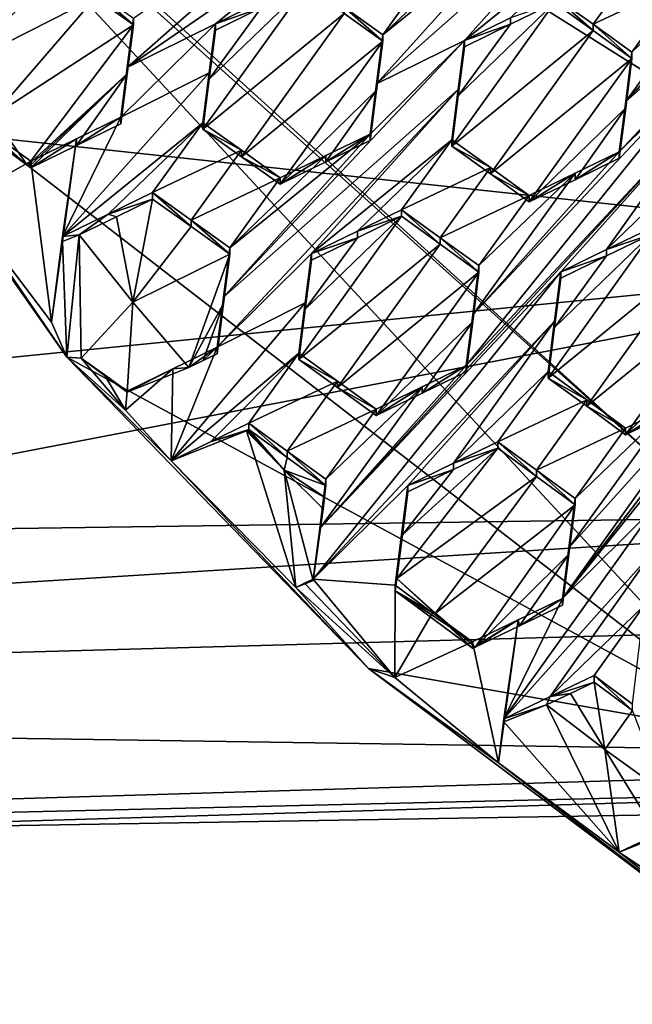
# Model space of a CAD drawing. Header units: metres. Extents: x -28 to 28, y -243 to 28.
# Tile 7 of 147: x -5.98 to -4.35, y -228.07 to -225.44. Entities that reach past the tile are written whole.
import ezdxf

# ---------------------------------------------------------------- set-up
doc = ezdxf.new("R2010")
doc.units = ezdxf.units.M
doc.layers.add('solid_10661043', color=7, linetype='CONTINUOUS')

msp = doc.modelspace()

# ---------------------------------------------------------------- linework, layer by layer
at = {"layer": 'solid_10661043'}
for points in [[(-8.883803, -234.662857, 145.140564), (-9.640027, -31.808626, 116.613411), (-4.885979, -33.363503, 116.919937)], [(-6.468189, -240.147827, 149.682373), (-2.982479, -33.177227, 120.627815), (-7.076779, -32.296349, 120.462425)], [(-6.468189, -240.147827, 149.682373), (0, -240.141998, 149.723801), (-2.982479, -33.177227, 120.627815)], [(-7.844851, -235.373428, 145.262589), (-8.883803, -234.662857, 145.140564), (-4.885979, -33.363503, 116.919937)], [(-6.610481, -235.649948, 145.324188), (-7.844851, -235.373428, 145.262589), (-4.885979, -33.363503, 116.919937)], [(-3.305357, -235.757614, 145.381073), (-6.610481, -235.649948, 145.324188), (-4.885979, -33.363503, 116.919937)], [(-3.305357, -235.757614, 145.381073), (-4.885979, -33.363503, 116.919937), (0.002991, -33.878384, 117.022713)], [(-5.242968, -219.076813, 116.413437), (8.043475, -227.407623, 118.645668), (-8.043475, -223.244019, 117.530037)], [(-5.242968, -219.076813, 116.413437), (7.775297, -222.446243, 117.316269), (8.043475, -227.407623, 118.645668)], [(-8.043475, -223.244019, 117.530037), (8.043475, -227.407623, 118.645668), (5.242968, -231.574844, 119.762268)], [(-8.043475, -223.244019, 117.530037), (5.242968, -231.574844, 119.762268), (-7.775297, -228.205399, 118.859436)], [(-6.754847, -224.371643, 134.241302), (-5.935938, -225.133881, 136.516098), (-4.138358, -226.747696, 136.948517)], [(-3.987878, -227.359024, 135.041779), (-6.754847, -224.371643, 134.241302), (-4.138358, -226.747696, 136.948517)], [(-6.518949, -225.401001, 132.135986), (-6.754847, -224.371643, 134.241302), (-3.987878, -227.359024, 135.041779)], [(-11.353618, -225.18544, 137.539215), (-3.208862, -226.062653, 137.361374), (-4.376737, -224.921799, 137.19516)], [(-4.376737, -224.921799, 137.19516), (-4.138358, -226.747696, 136.948517), (-5.935938, -225.133881, 136.516098)], [(-4.376737, -224.921799, 137.19516), (-3.208862, -226.062653, 137.361374), (-4.138358, -226.747696, 136.948517)], [(-5.735148, -224.9758, 132.302689), (-6.344271, -225.397873, 132.175278), (-6.356746, -225.49437, 132.181274)], [(-5.735148, -224.9758, 132.302689), (-6.356746, -225.49437, 132.181274), (-5.752194, -225.107651, 132.310867)], [(-3.977508, -225.225449, 132.773972), (-4.368215, -225.659988, 132.70224), (-3.725478, -224.975739, 132.821564)], [(-3.742191, -225.10672, 132.823212), (-3.725478, -224.975739, 132.821564), (-4.368215, -225.659988, 132.70224)], [(-5.070844, -225.016571, 132.48732), (-5.680003, -225.438904, 132.360046), (-5.696841, -225.569656, 132.366211)], [(-5.070844, -225.016571, 132.48732), (-5.696841, -225.569656, 132.366211), (-5.087926, -225.149277, 132.493408)], [(-4.406526, -225.059967, 132.661774), (-5.032533, -225.613342, 132.539917), (-4.797616, -225.497238, 132.591187)], [(-4.641776, -225.178741, 132.610336), (-5.032533, -225.613342, 132.539917), (-4.406526, -225.059967, 132.661774)], [(-4.423658, -225.19368, 132.665558), (-4.406526, -225.059967, 132.661774), (-4.797616, -225.497238, 132.591187)], [(-3.742191, -225.10672, 132.823212), (-4.368215, -225.659988, 132.70224), (-4.385378, -225.794525, 132.703857)], [(-3.742191, -225.10672, 132.823212), (-4.385378, -225.794525, 132.703857), (-4.133348, -225.544846, 132.751404)], [(-5.752194, -225.107651, 132.310867), (-6.356746, -225.49437, 132.181274), (-6.369316, -225.59166, 132.187073)], [(-6.126153, -225.411102, 132.236832), (-5.752194, -225.107651, 132.310867), (-6.369316, -225.59166, 132.187073)], [(-5.087926, -225.149277, 132.493408), (-5.696841, -225.569656, 132.366211), (-5.461884, -225.452866, 132.418854)], [(-5.3399, -225.393234, 132.446213), (-5.087926, -225.149277, 132.493408), (-5.461884, -225.452866, 132.418854)], [(-11.353618, -225.18544, 137.539215), (-11.336208, -226.874405, 137.521896), (-3.208862, -226.062653, 137.361374)], [(-4.641776, -225.178741, 132.610336), (-5.015735, -225.482346, 132.535812), (-5.032533, -225.613342, 132.539917)], [(-4.641776, -225.178741, 132.610336), (-4.759424, -225.236145, 132.584396), (-5.015735, -225.482346, 132.535812)], [(-4.423658, -225.19368, 132.665558), (-4.797616, -225.497238, 132.591187), (-4.675075, -225.437531, 132.617874)], [(-4.759424, -225.236145, 132.584396), (-4.881807, -225.295883, 132.557343), (-5.015735, -225.482346, 132.535812)], [(-4.094843, -225.28241, 132.749146), (-4.368215, -225.659988, 132.70224), (-3.977508, -225.225449, 132.773972)], [(-4.454573, -225.454407, 132.672272), (-4.320644, -225.2677, 132.694748), (-4.557586, -225.38031, 132.643387)], [(-4.454573, -225.454407, 132.672272), (-4.217539, -225.34201, 132.723068), (-4.320644, -225.2677, 132.694748)], [(-4.094843, -225.28241, 132.749146), (-4.351467, -225.528809, 132.700302), (-4.368215, -225.659988, 132.70224)], [(-4.094843, -225.28241, 132.749146), (-4.217539, -225.34201, 132.723068), (-4.351467, -225.528809, 132.700302)], [(-6.14405, -225.566956, 132.18045), (-5.783038, -225.38327, 132.262207), (-5.886122, -225.310654, 132.2276)], [(-6.135075, -225.497421, 132.17659), (-6.14405, -225.566956, 132.18045), (-5.886122, -225.310654, 132.2276)], [(-6.135075, -225.497421, 132.17659), (-5.886122, -225.310654, 132.2276), (-6.004658, -225.368759, 132.200455)], [(-5.118815, -225.408813, 132.504608), (-5.015735, -225.482346, 132.535812), (-4.881807, -225.295883, 132.557343)], [(-4.454573, -225.454407, 132.672272), (-4.351467, -225.528809, 132.700302), (-4.217539, -225.34201, 132.723068)], [(-5.680003, -225.456039, 132.296112), (-5.680003, -225.438904, 132.360046), (-5.783038, -225.366119, 132.326172)], [(-5.783038, -225.38327, 132.262207), (-5.680003, -225.456039, 132.296112), (-5.783038, -225.366119, 132.326172)], [(-5.495796, -225.73381, 132.365585), (-5.118815, -225.425858, 132.440994), (-5.221854, -225.352585, 132.409012)], [(-5.478713, -225.600845, 132.360489), (-5.495796, -225.73381, 132.365585), (-5.221854, -225.352585, 132.409012)], [(-5.478713, -225.600845, 132.360489), (-5.221854, -225.352585, 132.409012), (-5.339882, -225.410294, 132.382492)], [(-6.14405, -225.566956, 132.18045), (-6.055059, -225.699722, 132.216034), (-5.783038, -225.38327, 132.262207)], [(-6.055059, -225.699722, 132.216034), (-5.680003, -225.456039, 132.296112), (-5.783038, -225.38327, 132.262207)], [(-5.3399, -225.393234, 132.446213), (-5.461884, -225.452866, 132.418854), (-5.339882, -225.410294, 132.382492)], [(-4.454573, -225.471359, 132.609009), (-4.557586, -225.38031, 132.643387), (-4.557586, -225.397263, 132.580124)], [(-4.454573, -225.471359, 132.609009), (-4.454573, -225.454407, 132.672272), (-4.557586, -225.38031, 132.643387)], [(-5.858531, -226.341965, 132.388123), (-6.518949, -225.401001, 132.135986), (-3.987878, -227.359024, 135.041779)], [(-6.143554, -225.926132, 132.276703), (-6.518949, -225.401001, 132.135986), (-5.858531, -226.341965, 132.388123)], [(-5.478713, -225.600845, 132.360489), (-5.339882, -225.410294, 132.382492), (-5.461884, -225.469971, 132.355042)], [(-5.461884, -225.452866, 132.418854), (-5.461884, -225.469971, 132.355042), (-5.339882, -225.410294, 132.382492)], [(-5.118815, -225.408813, 132.504608), (-5.118815, -225.425858, 132.440994), (-5.015735, -225.499374, 132.472229)], [(-5.118815, -225.408813, 132.504608), (-5.015735, -225.499374, 132.472229), (-5.015735, -225.482346, 132.535812)], [(-4.454573, -225.471359, 132.609009), (-4.557586, -225.397263, 132.580124), (-4.831528, -225.779205, 132.534088)], [(-4.814402, -225.64534, 132.531067), (-4.831528, -225.779205, 132.534088), (-4.557586, -225.397263, 132.580124)], [(-4.814402, -225.64534, 132.531067), (-4.557586, -225.397263, 132.580124), (-4.675061, -225.454498, 132.55452)], [(-4.675061, -225.454498, 132.55452), (-4.557586, -225.397263, 132.580124), (-4.675075, -225.437531, 132.617874)], [(-5.696841, -225.586807, 132.302216), (-5.680003, -225.438904, 132.360046), (-5.680003, -225.456039, 132.296112)], [(-5.696841, -225.586807, 132.302216), (-5.696841, -225.569656, 132.366211), (-5.680003, -225.438904, 132.360046)], [(-5.495796, -225.73381, 132.365585), (-5.392761, -225.807297, 132.396851), (-5.118815, -225.425858, 132.440994)], [(-5.392761, -225.807297, 132.396851), (-5.015735, -225.499374, 132.472229), (-5.118815, -225.425858, 132.440994)], [(-4.675061, -225.454498, 132.55452), (-4.675075, -225.437531, 132.617874), (-4.797616, -225.497238, 132.591187)], [(-6.055059, -225.699722, 132.216034), (-5.962994, -225.830521, 132.251083), (-5.680003, -225.456039, 132.296112)], [(-5.962994, -225.830521, 132.251083), (-5.696841, -225.586807, 132.302216), (-5.680003, -225.456039, 132.296112)], [(-5.713914, -225.702362, 132.37204), (-5.478713, -225.583725, 132.424362), (-5.461884, -225.452866, 132.418854)], [(-5.696841, -225.569656, 132.366211), (-5.713914, -225.702362, 132.37204), (-5.461884, -225.452866, 132.418854)], [(-5.461884, -225.452866, 132.418854), (-5.478713, -225.583725, 132.424362), (-5.461884, -225.469971, 132.355042)], [(-5.478713, -225.583725, 132.424362), (-5.478713, -225.600845, 132.360489), (-5.461884, -225.469971, 132.355042)], [(-4.454573, -225.471359, 132.609009), (-4.831528, -225.779205, 132.534088), (-4.728512, -225.853455, 132.562393)], [(-4.814402, -225.64534, 132.531067), (-4.675061, -225.454498, 132.55452), (-4.797616, -225.514236, 132.527725)], [(-4.797616, -225.514236, 132.527725), (-4.675061, -225.454498, 132.55452), (-4.797616, -225.497238, 132.591187)], [(-4.454573, -225.471359, 132.609009), (-4.728512, -225.853455, 132.562393), (-4.351467, -225.545746, 132.63707)], [(-4.454573, -225.454407, 132.672272), (-4.351467, -225.545746, 132.63707), (-4.351467, -225.528809, 132.700302)], [(-4.454573, -225.471359, 132.609009), (-4.351467, -225.545746, 132.63707), (-4.454573, -225.454407, 132.672272)], [(-5.440409, -226.181671, 132.472794), (-4.797616, -225.497238, 132.591187), (-5.049646, -225.746902, 132.543716)], [(-4.814403, -225.628311, 132.594604), (-4.797616, -225.497238, 132.591187), (-5.440409, -226.181671, 132.472794)], [(-5.392761, -225.807297, 132.396851), (-5.289677, -225.880997, 132.427399), (-5.015735, -225.499374, 132.472229)], [(-5.289677, -225.880997, 132.427399), (-5.032533, -225.630402, 132.476273), (-5.015735, -225.499374, 132.472229)], [(-5.032533, -225.613342, 132.539917), (-5.049646, -225.746902, 132.543716), (-4.797616, -225.497238, 132.591187)], [(-5.015735, -225.482346, 132.535812), (-5.015735, -225.499374, 132.472229), (-5.032533, -225.630402, 132.476273)], [(-5.032533, -225.613342, 132.539917), (-5.015735, -225.482346, 132.535812), (-5.032533, -225.630402, 132.476273)], [(-4.814403, -225.628311, 132.594604), (-4.797616, -225.514236, 132.527725), (-4.797616, -225.497238, 132.591187)], [(-4.814402, -225.64534, 132.531067), (-4.797616, -225.514236, 132.527725), (-4.814403, -225.628311, 132.594604)], [(-4.793248, -226.363754, 132.633224), (-4.15008, -225.676086, 132.752594), (-4.133348, -225.544846, 132.751404)], [(-4.776098, -226.229218, 132.632004), (-4.793248, -226.363754, 132.633224), (-4.133348, -225.544846, 132.751404)], [(-4.776098, -226.229218, 132.632004), (-4.133348, -225.544846, 132.751404), (-4.385378, -225.794525, 132.703857)], [(-4.625409, -225.927979, 132.58992), (-4.351467, -225.545746, 132.63707), (-4.728512, -225.853455, 132.562393)], [(-4.625409, -225.927979, 132.58992), (-4.368215, -225.676956, 132.638931), (-4.351467, -225.545746, 132.63707)], [(-4.368215, -225.676956, 132.638931), (-4.368215, -225.659988, 132.70224), (-4.351467, -225.528809, 132.700302)], [(-4.351467, -225.545746, 132.63707), (-4.368215, -225.676956, 132.638931), (-4.351467, -225.528809, 132.700302)], [(-5.696841, -225.569656, 132.366211), (-5.713914, -225.719528, 132.307968), (-5.713914, -225.702362, 132.37204)], [(-5.696841, -225.586807, 132.302216), (-5.713914, -225.719528, 132.307968), (-5.696841, -225.569656, 132.366211)], [(-5.962994, -225.830521, 132.251083), (-5.958469, -225.833725, 132.252518), (-5.696841, -225.586807, 132.302216)], [(-5.958469, -225.833725, 132.252518), (-5.953945, -225.836929, 132.253952), (-5.696841, -225.586807, 132.302216)], [(-5.696841, -225.586807, 132.302216), (-5.953945, -225.836929, 132.253952), (-5.832096, -225.777328, 132.281403)], [(-5.478713, -225.583725, 132.424362), (-5.869755, -226.020294, 132.354965), (-5.495796, -225.716675, 132.42955)], [(-5.713914, -225.702362, 132.37204), (-5.869755, -226.020294, 132.354965), (-5.478713, -225.583725, 132.424362)], [(-5.696841, -225.586807, 132.302216), (-5.832096, -225.777328, 132.281403), (-5.713914, -225.719528, 132.307968)], [(-5.478713, -225.583725, 132.424362), (-5.495796, -225.716675, 132.42955), (-5.478713, -225.600845, 132.360489)], [(-5.495796, -225.716675, 132.42955), (-5.495796, -225.73381, 132.365585), (-5.478713, -225.600845, 132.360489)], [(-3.46908, -225.596481, 132.896545), (-4.53685, -226.985367, 132.704926), (-3.876951, -226.166214, 132.824066)], [(-4.12898, -226.415665, 132.77739), (-4.53685, -226.985367, 132.704926), (-3.46908, -225.596481, 132.896545)], [(-4.814403, -225.628311, 132.594604), (-5.440409, -226.181671, 132.472794), (-5.457516, -226.315338, 132.475983)], [(-4.814403, -225.628311, 132.594604), (-5.457516, -226.315338, 132.475983), (-5.205487, -226.065659, 132.523544)], [(-5.289677, -225.880997, 132.427399), (-5.167349, -225.82135, 132.454239), (-5.032533, -225.630402, 132.476273)], [(-4.814403, -225.628311, 132.594604), (-5.205487, -226.065659, 132.523544), (-4.831528, -225.762161, 132.597687)], [(-5.167349, -225.82135, 132.454239), (-5.049646, -225.763977, 132.479996), (-5.032533, -225.630402, 132.476273)], [(-5.032533, -225.613342, 132.539917), (-5.032533, -225.630402, 132.476273), (-5.049646, -225.763977, 132.479996)], [(-5.032533, -225.613342, 132.539917), (-5.049646, -225.763977, 132.479996), (-5.049646, -225.746902, 132.543716)], [(-4.814402, -225.64534, 132.531067), (-4.814403, -225.628311, 132.594604), (-4.831528, -225.762161, 132.597687)], [(-4.814402, -225.64534, 132.531067), (-4.831528, -225.762161, 132.597687), (-4.831528, -225.779205, 132.534088)], [(-5.183981, -226.798553, 132.561325), (-4.541219, -226.114075, 132.680725), (-4.15008, -225.676086, 132.752594)], [(-5.183981, -226.798553, 132.561325), (-4.15008, -225.676086, 132.752594), (-4.793248, -226.363754, 132.633224)], [(-4.503034, -225.868591, 132.615753), (-4.368215, -225.676956, 132.638931), (-4.625409, -225.927979, 132.58992)], [(-4.418953, -226.054901, 132.705933), (-4.15008, -225.676086, 132.752594), (-4.541219, -226.114075, 132.680725)], [(-4.503034, -225.868591, 132.615753), (-4.385378, -225.811508, 132.640472), (-4.368215, -225.676956, 132.638931)], [(-4.418953, -226.054901, 132.705933), (-4.16726, -225.810959, 132.753479), (-4.15008, -225.676086, 132.752594)], [(-4.385378, -225.811508, 132.640472), (-4.385378, -225.794525, 132.703857), (-4.368215, -225.659988, 132.70224)], [(-4.368215, -225.676956, 132.638931), (-4.385378, -225.811508, 132.640472), (-4.368215, -225.659988, 132.70224)], [(-6.160064, -225.684448, 132.211945), (-5.962994, -225.830521, 132.251083), (-6.055059, -225.699722, 132.216034)], [(-6.160064, -225.684448, 132.211945), (-6.056994, -225.746719, 132.285126), (-5.962994, -225.830521, 132.251083)], [(-5.832081, -225.760132, 132.345566), (-5.869755, -226.020294, 132.354965), (-5.713914, -225.702362, 132.37204)], [(-5.832096, -225.777328, 132.281403), (-5.832081, -225.760132, 132.345566), (-5.713914, -225.702362, 132.37204)], [(-5.713914, -225.719528, 132.307968), (-5.832096, -225.777328, 132.281403), (-5.713914, -225.702362, 132.37204)], [(-5.495796, -225.716675, 132.42955), (-5.869755, -226.020294, 132.354965), (-5.747751, -225.960709, 132.38205)], [(-5.495796, -225.716675, 132.42955), (-5.747751, -225.960709, 132.38205), (-5.629724, -225.903091, 132.408218)], [(-5.392762, -225.790161, 132.46077), (-5.495796, -225.716675, 132.42955), (-5.629724, -225.903091, 132.408218)], [(-5.392762, -225.790161, 132.46077), (-5.495796, -225.73381, 132.365585), (-5.495796, -225.716675, 132.42955)], [(-5.392762, -225.790161, 132.46077), (-5.392761, -225.807297, 132.396851), (-5.495796, -225.73381, 132.365585)], [(-6.056994, -225.746719, 132.285126), (-6.143554, -225.926132, 132.276703), (-5.953945, -225.819717, 132.318222)], [(-6.056994, -225.746719, 132.285126), (-5.953945, -225.819717, 132.318222), (-5.962994, -225.830521, 132.251083)], [(-5.953945, -225.819717, 132.318222), (-5.898988, -226.248032, 132.362946), (-5.832081, -225.760132, 132.345566)], [(-5.953945, -225.836929, 132.253952), (-5.953945, -225.819717, 132.318222), (-5.832081, -225.760132, 132.345566)], [(-5.832096, -225.777328, 132.281403), (-5.953945, -225.836929, 132.253952), (-5.832081, -225.760132, 132.345566)], [(-5.832081, -225.760132, 132.345566), (-5.898988, -226.248032, 132.362946), (-5.869755, -226.020294, 132.354965)], [(-5.440409, -226.181671, 132.472794), (-5.049646, -225.746902, 132.543716), (-5.423604, -226.050446, 132.469345)], [(-5.423604, -226.050446, 132.469345), (-5.049646, -225.746902, 132.543716), (-5.167335, -225.804245, 132.518051)], [(-5.083191, -226.006149, 132.549896), (-4.831528, -225.762161, 132.597687), (-5.205487, -226.065659, 132.523544)], [(-5.049646, -225.746902, 132.543716), (-5.049646, -225.763977, 132.479996), (-5.167349, -225.82135, 132.454239)], [(-5.167335, -225.804245, 132.518051), (-5.049646, -225.746902, 132.543716), (-5.167349, -225.82135, 132.454239)], [(-5.083191, -226.006149, 132.549896), (-4.965456, -225.948883, 132.575195), (-4.831528, -225.762161, 132.597687)], [(-4.965456, -225.948883, 132.575195), (-4.728512, -225.836411, 132.625977), (-4.831528, -225.762161, 132.597687)], [(-4.831528, -225.779205, 132.534088), (-4.831528, -225.762161, 132.597687), (-4.728512, -225.836411, 132.625977)], [(-4.728512, -225.853455, 132.562393), (-4.831528, -225.779205, 132.534088), (-4.728512, -225.836411, 132.625977)], [(-5.392762, -225.790161, 132.46077), (-5.629724, -225.903091, 132.408218), (-5.526693, -225.976654, 132.439117)], [(-5.392762, -225.790161, 132.46077), (-5.526693, -225.976654, 132.439117), (-5.289677, -225.863876, 132.491302)], [(-5.423604, -226.050446, 132.469345), (-5.167335, -225.804245, 132.518051), (-5.289677, -225.863876, 132.491302)], [(-5.392762, -225.790161, 132.46077), (-5.289677, -225.863876, 132.491302), (-5.392761, -225.807297, 132.396851)], [(-5.289677, -225.863876, 132.491302), (-5.289677, -225.880997, 132.427399), (-5.392761, -225.807297, 132.396851)], [(-5.167335, -225.804245, 132.518051), (-5.167349, -225.82135, 132.454239), (-5.289677, -225.880997, 132.427399)], [(-5.289677, -225.863876, 132.491302), (-5.167335, -225.804245, 132.518051), (-5.289677, -225.880997, 132.427399)], [(-4.503042, -225.851578, 132.679214), (-4.776098, -226.229218, 132.632004), (-4.385378, -225.794525, 132.703857)], [(-4.503034, -225.868591, 132.615753), (-4.503042, -225.851578, 132.679214), (-4.385378, -225.794525, 132.703857)], [(-4.503034, -225.868591, 132.615753), (-4.385378, -225.794525, 132.703857), (-4.385378, -225.811508, 132.640472)], [(-4.301188, -225.997925, 132.730087), (-4.16726, -225.810959, 132.753479), (-4.418953, -226.054901, 132.705933)], [(-6.143554, -225.926132, 132.276703), (-5.898988, -226.248032, 132.362946), (-5.953945, -225.819717, 132.318222)], [(-5.962994, -225.830521, 132.251083), (-5.953945, -225.819717, 132.318222), (-5.958469, -225.833725, 132.252518)], [(-5.958469, -225.833725, 132.252518), (-5.953945, -225.819717, 132.318222), (-5.953945, -225.836929, 132.253952)], [(-4.965456, -225.948883, 132.575195), (-4.86244, -226.023209, 132.603226), (-4.728512, -225.836411, 132.625977)], [(-4.86244, -226.023209, 132.603226), (-4.625409, -225.91095, 132.653488), (-4.728512, -225.836411, 132.625977)], [(-4.728512, -225.853455, 132.562393), (-4.728512, -225.836411, 132.625977), (-4.625409, -225.91095, 132.653488)], [(-5.526693, -225.976654, 132.439117), (-5.423604, -226.050446, 132.469345), (-5.289677, -225.863876, 132.491302)], [(-4.503042, -225.851578, 132.679214), (-4.759336, -226.097809, 132.630508), (-4.776098, -226.229218, 132.632004)], [(-4.503042, -225.851578, 132.679214), (-4.625409, -225.91095, 132.653488), (-4.759336, -226.097809, 132.630508)], [(-4.625409, -225.927979, 132.58992), (-4.728512, -225.853455, 132.562393), (-4.625409, -225.91095, 132.653488)], [(-4.503042, -225.851578, 132.679214), (-4.625409, -225.927979, 132.58992), (-4.625409, -225.91095, 132.653488)], [(-4.503034, -225.868591, 132.615753), (-4.625409, -225.927979, 132.58992), (-4.503042, -225.851578, 132.679214)], [(-5.629724, -225.903091, 132.408218), (-5.747751, -225.960709, 132.38205), (-5.629724, -225.920273, 132.344101)], [(-5.747751, -225.960709, 132.38205), (-5.725963, -225.96727, 132.322693), (-5.629724, -225.920273, 132.344101)], [(-5.629724, -225.920273, 132.344101), (-5.725963, -225.96727, 132.322693), (-5.681846, -226.194702, 132.348663)], [(-5.526693, -225.993835, 132.375031), (-5.629724, -225.920273, 132.344101), (-5.681846, -226.194702, 132.348663)], [(-5.629724, -225.903091, 132.408218), (-5.629724, -225.920273, 132.344101), (-5.526693, -225.993835, 132.375031)], [(-5.526693, -225.976654, 132.439117), (-5.629724, -225.903091, 132.408218), (-5.526693, -225.993835, 132.375031)], [(-4.86244, -226.023209, 132.603226), (-4.759336, -226.097809, 132.630508), (-4.625409, -225.91095, 132.653488)], [(-6.143554, -225.926132, 132.276703), (-5.858531, -226.341965, 132.388123), (-5.898988, -226.248032, 132.362946)], [(-5.747751, -225.960709, 132.38205), (-5.869755, -226.020294, 132.354965), (-5.824865, -226.015594, 132.300674)], [(-5.747751, -225.960709, 132.38205), (-5.824865, -226.015594, 132.300674), (-5.725963, -225.96727, 132.322693)], [(-5.725963, -225.96727, 132.322693), (-5.824865, -226.015594, 132.300674), (-5.681846, -226.194702, 132.348663)], [(-4.965456, -225.965973, 132.511429), (-5.22228, -226.214111, 132.462341), (-5.239398, -226.348068, 132.464813)], [(-4.862439, -226.040283, 132.539474), (-4.965456, -225.965973, 132.511429), (-5.239398, -226.348068, 132.464813)], [(-4.965456, -225.965973, 132.511429), (-5.083197, -226.02327, 132.486038), (-5.22228, -226.214111, 132.462341)], [(-4.965456, -225.965973, 132.511429), (-5.083191, -226.006149, 132.549896), (-5.083197, -226.02327, 132.486038)], [(-4.965456, -225.965973, 132.511429), (-4.965456, -225.948883, 132.575195), (-5.083191, -226.006149, 132.549896)], [(-4.862439, -226.040283, 132.539474), (-4.86244, -226.023209, 132.603226), (-4.965456, -225.948883, 132.575195)], [(-4.862439, -226.040283, 132.539474), (-4.965456, -225.948883, 132.575195), (-4.965456, -225.965973, 132.511429)], [(-5.423604, -226.067612, 132.405273), (-5.526693, -225.993835, 132.375031), (-5.681846, -226.194702, 132.348663)], [(-5.526693, -225.976654, 132.439117), (-5.526693, -225.993835, 132.375031), (-5.423604, -226.067612, 132.405273)], [(-5.526693, -225.976654, 132.439117), (-5.423604, -226.067612, 132.405273), (-5.423604, -226.050446, 132.469345)], [(-4.301188, -226.014923, 132.666626), (-4.301188, -225.997925, 132.730087), (-4.418953, -226.054901, 132.705933)], [(-5.884278, -226.133392, 132.35907), (-5.869755, -226.020294, 132.354965), (-5.898988, -226.248032, 132.362946)], [(-5.884278, -226.133392, 132.35907), (-5.869755, -226.033554, 132.305481), (-5.869755, -226.020294, 132.354965)], [(-5.869755, -226.033554, 132.305481), (-5.858531, -226.341965, 132.388123), (-5.824865, -226.015594, 132.300674)], [(-5.869755, -226.033554, 132.305481), (-5.824865, -226.015594, 132.300674), (-5.869755, -226.020294, 132.354965)], [(-5.820237, -226.344193, 132.388718), (-5.824865, -226.015594, 132.300674), (-5.858531, -226.341965, 132.388123)], [(-5.820237, -226.344193, 132.388718), (-5.681846, -226.194702, 132.348663), (-5.824865, -226.015594, 132.300674)], [(-5.083197, -226.02327, 132.486038), (-5.205487, -226.082794, 132.459595), (-5.22228, -226.214111, 132.462341)], [(-5.083197, -226.02327, 132.486038), (-5.083191, -226.006149, 132.549896), (-5.205487, -226.065659, 132.523544)], [(-5.083197, -226.02327, 132.486038), (-5.205487, -226.065659, 132.523544), (-5.205487, -226.082794, 132.459595)], [(-4.759336, -226.114883, 132.566772), (-4.759336, -226.097809, 132.630508), (-4.86244, -226.023209, 132.603226)], [(-4.759336, -226.114883, 132.566772), (-4.86244, -226.023209, 132.603226), (-4.862439, -226.040283, 132.539474)], [(-4.557967, -226.262619, 132.617859), (-4.57513, -226.397461, 132.618332), (-4.301188, -226.014923, 132.666626)], [(-4.198162, -226.090134, 132.69136), (-4.301188, -226.014923, 132.666626), (-4.57513, -226.397461, 132.618332)], [(-4.557967, -226.262619, 132.617859), (-4.301188, -226.014923, 132.666626), (-4.418962, -226.07193, 132.642395)], [(-4.418962, -226.07193, 132.642395), (-4.301188, -226.014923, 132.666626), (-4.418953, -226.054901, 132.705933)], [(-5.898988, -226.248032, 132.362946), (-5.858531, -226.341965, 132.388123), (-5.869755, -226.033554, 132.305481)], [(-5.884278, -226.133392, 132.35907), (-5.898988, -226.248032, 132.362946), (-5.869755, -226.033554, 132.305481)], [(-5.423604, -226.050446, 132.469345), (-5.423604, -226.067612, 132.405273), (-5.440409, -226.198853, 132.408661)], [(-5.440409, -226.181671, 132.472794), (-5.423604, -226.050446, 132.469345), (-5.440409, -226.198853, 132.408661)], [(-4.862439, -226.040283, 132.539474), (-5.239398, -226.348068, 132.464813), (-5.136378, -226.422516, 132.492386)], [(-4.759336, -226.114883, 132.566772), (-4.862439, -226.040283, 132.539474), (-5.136378, -226.422516, 132.492386)], [(-3.208862, -226.062653, 137.361374), (-11.336208, -226.874405, 137.521896), (-7.121834, -226.814041, 137.386093)], [(-7.121834, -226.814041, 137.386093), (-2.997616, -226.755341, 137.25293), (-3.208862, -226.062653, 137.361374)], [(-5.423604, -226.067612, 132.405273), (-5.681846, -226.194702, 132.348663), (-5.532926, -226.369263, 132.395432)], [(-5.440409, -226.198853, 132.408661), (-5.423604, -226.067612, 132.405273), (-5.532926, -226.369263, 132.395432)], [(-5.205487, -226.065659, 132.523544), (-5.457516, -226.315338, 132.475983), (-5.22228, -226.19696, 132.526367)], [(-5.205487, -226.082794, 132.459595), (-5.205487, -226.065659, 132.523544), (-5.22228, -226.19696, 132.526367)], [(-4.557967, -226.262619, 132.617859), (-4.418962, -226.07193, 132.642395), (-4.541219, -226.131134, 132.617096)], [(-4.418962, -226.07193, 132.642395), (-4.418953, -226.054901, 132.705933), (-4.541219, -226.114075, 132.680725)], [(-4.541219, -226.131134, 132.617096), (-4.418962, -226.07193, 132.642395), (-4.541219, -226.114075, 132.680725)], [(-5.22228, -226.214111, 132.462341), (-5.205487, -226.082794, 132.459595), (-5.22228, -226.19696, 132.526367)], [(-4.776098, -226.246307, 132.568192), (-4.776098, -226.229218, 132.632004), (-4.759336, -226.097809, 132.630508)], [(-4.776098, -226.246307, 132.568192), (-4.759336, -226.097809, 132.630508), (-4.759336, -226.114883, 132.566772)], [(-4.198162, -226.090134, 132.69136), (-4.57513, -226.397461, 132.618332), (-4.4721, -226.472763, 132.642776)], [(-4.198162, -226.090134, 132.69136), (-4.4721, -226.472763, 132.642776), (-4.095068, -226.165634, 132.715256)], [(-5.183981, -226.798553, 132.561325), (-5.201118, -226.933075, 132.562225), (-4.541219, -226.114075, 132.680725)], [(-4.557967, -226.24556, 132.681564), (-4.541219, -226.114075, 132.680725), (-5.201118, -226.933075, 132.562225)], [(-4.759336, -226.114883, 132.566772), (-5.136378, -226.422516, 132.492386), (-5.033279, -226.497223, 132.519257)], [(-4.776098, -226.246307, 132.568192), (-4.759336, -226.114883, 132.566772), (-5.033279, -226.497223, 132.519257)], [(-4.557967, -226.24556, 132.681564), (-4.541219, -226.131134, 132.617096), (-4.541219, -226.114075, 132.680725)], [(-4.557967, -226.262619, 132.617859), (-4.541219, -226.131134, 132.617096), (-4.557967, -226.24556, 132.681564)], [(-5.440409, -226.181671, 132.472794), (-5.440409, -226.198853, 132.408661), (-5.457516, -226.33255, 132.411774)], [(-5.457516, -226.315338, 132.475983), (-5.440409, -226.181671, 132.472794), (-5.457516, -226.33255, 132.411774)], [(-4.284821, -226.735947, 132.751541), (-3.876951, -226.166214, 132.824066), (-4.53685, -226.985367, 132.704926)], [(-4.4721, -226.472763, 132.642776), (-4.369011, -226.548325, 132.666443), (-4.095068, -226.165634, 132.715256)], [(-4.095068, -226.165634, 132.715256), (-4.369011, -226.548325, 132.666443), (-4.11178, -226.297211, 132.714661)], [(-5.820237, -226.344193, 132.388718), (-5.697547, -226.435135, 132.413086), (-5.681846, -226.194702, 132.348663)], [(-5.697547, -226.435135, 132.413086), (-5.532926, -226.369263, 132.395432), (-5.681846, -226.194702, 132.348663)], [(-5.580078, -226.618149, 132.462128), (-5.22228, -226.19696, 132.526367), (-5.457516, -226.315338, 132.475983)], [(-5.580078, -226.618149, 132.462128), (-5.239398, -226.330887, 132.528915), (-5.22228, -226.19696, 132.526367)], [(-5.495011, -226.3508, 132.403656), (-5.440409, -226.198853, 132.408661), (-5.532926, -226.369263, 132.395432)], [(-5.495011, -226.3508, 132.403656), (-5.457516, -226.33255, 132.411774), (-5.440409, -226.198853, 132.408661)], [(-5.22228, -226.214111, 132.462341), (-5.22228, -226.19696, 132.526367), (-5.239398, -226.330887, 132.528915)], [(-5.239398, -226.348068, 132.464813), (-5.22228, -226.214111, 132.462341), (-5.239398, -226.330887, 132.528915)], [(-4.776098, -226.229218, 132.632004), (-4.793248, -226.380859, 132.569336), (-4.793248, -226.363754, 132.633224)], [(-4.776098, -226.246307, 132.568192), (-4.793248, -226.380859, 132.569336), (-4.776098, -226.229218, 132.632004)], [(-4.557967, -226.24556, 132.681564), (-5.201118, -226.933075, 132.562225), (-4.949089, -226.683426, 132.60965)], [(-4.776098, -226.246307, 132.568192), (-5.033279, -226.497223, 132.519257), (-4.911164, -226.438004, 132.544785)], [(-4.557967, -226.24556, 132.681564), (-4.949089, -226.683426, 132.60965), (-4.827066, -226.624405, 132.634613)], [(-4.776098, -226.246307, 132.568192), (-4.911164, -226.438004, 132.544785), (-4.793248, -226.380859, 132.569336)], [(-4.57513, -226.380371, 132.682129), (-4.557967, -226.24556, 132.681564), (-4.827066, -226.624405, 132.634613)], [(-4.557967, -226.262619, 132.617859), (-4.557967, -226.24556, 132.681564), (-4.57513, -226.380371, 132.682129)], [(-4.557967, -226.262619, 132.617859), (-4.57513, -226.380371, 132.682129), (-4.57513, -226.397461, 132.618332)], [(-4.11178, -226.297211, 132.714661), (-4.369011, -226.548325, 132.666443), (-4.246975, -226.489517, 132.690598)], [(-5.580078, -226.618149, 132.462128), (-5.457516, -226.315338, 132.475983), (-5.575422, -226.372726, 132.450516)], [(-5.580078, -226.618149, 132.462128), (-5.475184, -226.567169, 132.484497), (-5.239398, -226.330887, 132.528915)], [(-5.575422, -226.372726, 132.450516), (-5.457516, -226.315338, 132.475983), (-5.532926, -226.369263, 132.395432)], [(-5.457516, -226.315338, 132.475983), (-5.495011, -226.3508, 132.403656), (-5.532926, -226.369263, 132.395432)], [(-5.457516, -226.315338, 132.475983), (-5.457516, -226.33255, 132.411774), (-5.495011, -226.3508, 132.403656)], [(-5.475184, -226.567169, 132.484497), (-5.373326, -226.517685, 132.50618), (-5.239398, -226.330887, 132.528915)], [(-5.136378, -226.40535, 132.556473), (-5.239398, -226.330887, 132.528915), (-5.373326, -226.517685, 132.50618)], [(-5.136378, -226.40535, 132.556473), (-5.239398, -226.348068, 132.464813), (-5.239398, -226.330887, 132.528915)], [(-4.424427, -230.932251, 134.912186), (-9.322083, -226.346085, 134.770355), (-9.322107, -226.617798, 133.756119)], [(-9.322083, -226.346085, 134.770355), (-4.42454, -230.660446, 135.926392), (-6.759584, -230.21019, 135.80574)], [(-4.424427, -230.932251, 134.912186), (-4.42454, -230.660446, 135.926392), (-9.322083, -226.346085, 134.770355)], [(-5.053847, -227.171539, 132.610397), (-5.858531, -226.341965, 132.388123), (-3.987878, -227.359024, 135.041779)], [(-5.580078, -226.618149, 132.462128), (-5.858531, -226.341965, 132.388123), (-5.053847, -227.171539, 132.610397)], [(-5.701921, -226.482605, 132.425812), (-5.858531, -226.341965, 132.388123), (-5.580078, -226.618149, 132.462128)], [(-5.820237, -226.344193, 132.388718), (-5.858531, -226.341965, 132.388123), (-5.701921, -226.482605, 132.425812)], [(-5.820237, -226.344193, 132.388718), (-5.697547, -226.43219, 132.424072), (-5.697547, -226.435135, 132.413086)], [(-5.758904, -226.388153, 132.406509), (-5.697547, -226.43219, 132.424072), (-5.820237, -226.344193, 132.388718)], [(-5.758904, -226.388153, 132.406509), (-5.820237, -226.344193, 132.388718), (-5.701921, -226.482605, 132.425812)], [(-5.136378, -226.422516, 132.492386), (-5.239398, -226.348068, 132.464813), (-5.136378, -226.40535, 132.556473)], [(-5.183981, -226.798553, 132.561325), (-4.793248, -226.363754, 132.633224), (-4.911172, -226.420868, 132.608765)], [(-4.911164, -226.438004, 132.544785), (-4.911172, -226.420868, 132.608765), (-4.793248, -226.363754, 132.633224)], [(-4.793248, -226.380859, 132.569336), (-4.911164, -226.438004, 132.544785), (-4.793248, -226.363754, 132.633224)], [(-5.758904, -226.388153, 132.406509), (-5.701921, -226.482605, 132.425812), (-5.697547, -226.43219, 132.424072)], [(-5.701921, -226.482605, 132.425812), (-5.575422, -226.372726, 132.450516), (-5.697547, -226.43219, 132.424072)], [(-5.701921, -226.482605, 132.425812), (-5.580078, -226.618149, 132.462128), (-5.575422, -226.372726, 132.450516)], [(-5.697547, -226.435135, 132.413086), (-5.575422, -226.372726, 132.450516), (-5.532926, -226.369263, 132.395432)], [(-5.697547, -226.435135, 132.413086), (-5.697547, -226.43219, 132.424072), (-5.575422, -226.372726, 132.450516)], [(-4.57513, -226.380371, 132.682129), (-4.827066, -226.624405, 132.634613), (-4.709058, -226.567368, 132.65863)], [(-4.4721, -226.455673, 132.706558), (-4.57513, -226.380371, 132.682129), (-4.709058, -226.567368, 132.65863)], [(-4.57513, -226.397461, 132.618332), (-4.57513, -226.380371, 132.682129), (-4.4721, -226.455673, 132.706558)], [(-5.136378, -226.40535, 132.556473), (-5.373326, -226.517685, 132.50618), (-5.270305, -226.592194, 132.533524)], [(-5.136378, -226.40535, 132.556473), (-5.270305, -226.592194, 132.533524), (-5.033279, -226.480057, 132.583328)], [(-5.136378, -226.422516, 132.492386), (-5.136378, -226.40535, 132.556473), (-5.033279, -226.480057, 132.583328)], [(-4.57513, -226.397461, 132.618332), (-4.4721, -226.455673, 132.706558), (-4.4721, -226.472763, 132.642776)], [(-4.12898, -226.415665, 132.77739), (-4.519671, -226.850037, 132.705826), (-4.53685, -226.985367, 132.704926)], [(-4.246986, -226.472458, 132.754272), (-4.519671, -226.850037, 132.705826), (-4.12898, -226.415665, 132.77739)], [(-5.167207, -226.666946, 132.560181), (-5.183981, -226.798553, 132.561325), (-4.911172, -226.420868, 132.608765)], [(-5.167207, -226.666946, 132.560181), (-4.911172, -226.420868, 132.608765), (-5.033279, -226.480057, 132.583328)], [(-5.136378, -226.422516, 132.492386), (-5.033279, -226.480057, 132.583328), (-5.033279, -226.497223, 132.519257)], [(-5.033279, -226.497223, 132.519257), (-5.033279, -226.480057, 132.583328), (-4.911172, -226.420868, 132.608765)], [(-4.911164, -226.438004, 132.544785), (-5.033279, -226.497223, 132.519257), (-4.911172, -226.420868, 132.608765)], [(-4.606026, -226.6427, 132.682938), (-4.4721, -226.455673, 132.706558), (-4.709058, -226.567368, 132.65863)], [(-4.606026, -226.6427, 132.682938), (-4.369011, -226.531235, 132.730209), (-4.4721, -226.455673, 132.706558)], [(-4.4721, -226.472763, 132.642776), (-4.4721, -226.455673, 132.706558), (-4.369011, -226.531235, 132.730209)], [(-5.270305, -226.592194, 132.533524), (-5.167207, -226.666946, 132.560181), (-5.033279, -226.480057, 132.583328)], [(-4.246986, -226.472458, 132.754272), (-4.502939, -226.718277, 132.706497), (-4.519671, -226.850037, 132.705826)], [(-4.369011, -226.531235, 132.730209), (-4.502939, -226.718277, 132.706497), (-4.246986, -226.472458, 132.754272)], [(-4.4721, -226.472763, 132.642776), (-4.369011, -226.531235, 132.730209), (-4.369011, -226.548325, 132.666443)], [(-4.369011, -226.548325, 132.666443), (-4.369011, -226.531235, 132.730209), (-4.246986, -226.472458, 132.754272)], [(-4.246975, -226.489517, 132.690598), (-4.369011, -226.548325, 132.666443), (-4.246986, -226.472458, 132.754272)], [(-5.373326, -226.534897, 132.44191), (-5.373326, -226.517685, 132.50618), (-5.475184, -226.567169, 132.484497)], [(-5.270305, -226.609406, 132.469284), (-5.270305, -226.592194, 132.533524), (-5.373326, -226.517685, 132.50618)], [(-5.270305, -226.609406, 132.469284), (-5.373326, -226.517685, 132.50618), (-5.373326, -226.534897, 132.44191)], [(-5.379428, -226.537857, 132.440613), (-5.580078, -226.618149, 132.462128), (-5.248019, -226.955765, 132.552582)], [(-5.379428, -226.537857, 132.440613), (-5.475184, -226.567169, 132.484497), (-5.580078, -226.618149, 132.462128)], [(-5.376376, -226.536377, 132.441254), (-5.373326, -226.534897, 132.44191), (-5.475184, -226.567169, 132.484497)], [(-5.376376, -226.536377, 132.441254), (-5.475184, -226.567169, 132.484497), (-5.379428, -226.537857, 132.440613)], [(-5.376376, -226.536377, 132.441254), (-5.379428, -226.537857, 132.440613), (-5.278389, -226.643143, 132.468826)], [(-5.379428, -226.537857, 132.440613), (-5.248019, -226.955765, 132.552582), (-5.278389, -226.643143, 132.468826)], [(-5.376376, -226.536377, 132.441254), (-5.278389, -226.643143, 132.468826), (-5.373326, -226.534897, 132.44191)], [(-5.278389, -226.643143, 132.468826), (-5.270305, -226.609406, 132.469284), (-5.373326, -226.534897, 132.44191)], [(-4.606026, -226.6427, 132.682938), (-4.502939, -226.718277, 132.706497), (-4.369011, -226.531235, 132.730209)], [(-4.709058, -226.584503, 132.594681), (-4.709058, -226.567368, 132.65863), (-4.827066, -226.624405, 132.634613)], [(-4.606026, -226.659836, 132.619003), (-4.709058, -226.567368, 132.65863), (-4.709058, -226.584503, 132.594681)], [(-4.606026, -226.659836, 132.619003), (-4.606026, -226.6427, 132.682938), (-4.709058, -226.567368, 132.65863)], [(-5.167207, -226.684158, 132.495941), (-5.167207, -226.666946, 132.560181), (-5.270305, -226.592194, 132.533524)], [(-5.167207, -226.684158, 132.495941), (-5.270305, -226.592194, 132.533524), (-5.270305, -226.609406, 132.469284)], [(-4.709058, -226.584503, 132.594681), (-4.963662, -226.815094, 132.545959), (-4.978527, -226.931915, 132.546188)], [(-4.606026, -226.659836, 132.619003), (-4.709058, -226.584503, 132.594681), (-4.978527, -226.931915, 132.546188)], [(-4.827074, -226.641571, 132.570572), (-4.963662, -226.815094, 132.545959), (-4.709058, -226.584503, 132.594681)], [(-4.827074, -226.641571, 132.570572), (-4.709058, -226.584503, 132.594681), (-4.827066, -226.624405, 132.634613)], [(-4.424427, -230.932251, 134.912186), (-9.322107, -226.617798, 133.756119), (-9.081248, -227.868332, 134.091202)], [(-5.580078, -226.618149, 132.462128), (-5.053847, -227.171539, 132.610397), (-5.248019, -226.955765, 132.552582)], [(-5.278389, -226.643143, 132.468826), (-5.167207, -226.684158, 132.495941), (-5.270305, -226.609406, 132.469284)], [(-4.827074, -226.641571, 132.570572), (-4.827066, -226.624405, 132.634613), (-4.949089, -226.683426, 132.60965)], [(-5.278389, -226.643143, 132.468826), (-5.248019, -226.955765, 132.552582), (-5.201118, -226.936996, 132.547562)], [(-5.278389, -226.643143, 132.468826), (-5.201118, -226.936996, 132.547562), (-5.175141, -226.746399, 132.49649)], [(-5.171164, -226.715195, 132.496231), (-5.167207, -226.684158, 132.495941), (-5.278389, -226.643143, 132.468826)], [(-5.278389, -226.643143, 132.468826), (-5.175141, -226.746399, 132.49649), (-5.171164, -226.715195, 132.496231)], [(-4.827074, -226.641571, 132.570572), (-4.949089, -226.700607, 132.545532), (-4.963662, -226.815094, 132.545959)], [(-4.827074, -226.641571, 132.570572), (-4.949089, -226.683426, 132.60965), (-4.949089, -226.700607, 132.545532)], [(-4.606026, -226.6427, 132.682938), (-4.502939, -226.735413, 132.642563), (-4.502939, -226.718277, 132.706497)], [(-4.606026, -226.659836, 132.619003), (-4.502939, -226.735413, 132.642563), (-4.606026, -226.6427, 132.682938)], [(-5.175141, -226.746399, 132.49649), (-5.183981, -226.798553, 132.561325), (-5.167207, -226.666946, 132.560181)], [(-5.175141, -226.746399, 132.49649), (-5.167207, -226.666946, 132.560181), (-5.171164, -226.715195, 132.496231)], [(-5.171164, -226.715195, 132.496231), (-5.167207, -226.666946, 132.560181), (-5.167207, -226.684158, 132.495941)], [(-4.606026, -226.659836, 132.619003), (-4.978527, -226.931915, 132.546188), (-4.874931, -227.024216, 132.570923)], [(-4.606026, -226.659836, 132.619003), (-4.874931, -227.024216, 132.570923), (-4.502939, -226.735413, 132.642563)], [(-5.201118, -226.933075, 132.562225), (-4.983001, -226.94986, 132.610519), (-4.949089, -226.683426, 132.60965)], [(-4.949089, -226.683426, 132.60965), (-4.983001, -226.94986, 132.610519), (-4.965852, -226.815094, 132.610214)], [(-4.949089, -226.700607, 132.545532), (-4.949089, -226.683426, 132.60965), (-4.965852, -226.815094, 132.610214)], [(-4.963662, -226.815094, 132.545959), (-4.949089, -226.700607, 132.545532), (-4.965852, -226.815094, 132.610214)], [(-4.519671, -226.867188, 132.641815), (-4.519671, -226.850037, 132.705826), (-4.502939, -226.718277, 132.706497)], [(-4.502939, -226.735413, 132.642563), (-4.519671, -226.867188, 132.641815), (-4.502939, -226.718277, 132.706497)], [(-11.331386, -227.277725, 137.462723), (-2.918945, -227.042465, 137.200928), (-2.997616, -226.755341, 137.25293)], [(-11.331386, -227.277725, 137.462723), (-2.997616, -226.755341, 137.25293), (-7.121834, -226.814041, 137.386093)], [(-5.175141, -226.746399, 132.49649), (-5.201118, -226.936996, 132.547562), (-5.183981, -226.798553, 132.561325)], [(-4.874931, -227.024216, 132.570923), (-4.769501, -227.114563, 132.595139), (-4.502939, -226.735413, 132.642563)], [(-4.769501, -227.114563, 132.595139), (-4.519671, -226.867188, 132.641815), (-4.502939, -226.735413, 132.642563)], [(-4.53685, -226.985367, 132.704926), (-4.692691, -227.305679, 132.67897), (-4.284821, -226.735947, 132.751541)], [(-4.301663, -226.868713, 132.750275), (-4.284821, -226.735947, 132.751541), (-4.692691, -227.305679, 132.67897)], [(-5.183981, -226.798553, 132.561325), (-5.201118, -226.936996, 132.547562), (-5.201118, -226.933075, 132.562225)], [(-4.978527, -226.931915, 132.546188), (-4.965852, -226.815094, 132.610214), (-4.983001, -226.94986, 132.610519)], [(-4.978527, -226.931915, 132.546188), (-4.963662, -226.815094, 132.545959), (-4.965852, -226.815094, 132.610214)], [(-4.53685, -227.002548, 132.640823), (-4.53685, -226.985367, 132.704926), (-4.519671, -226.850037, 132.705826)], [(-4.519671, -226.867188, 132.641815), (-4.53685, -227.002548, 132.640823), (-4.519671, -226.850037, 132.705826)], [(-4.651468, -227.057709, 132.618393), (-4.519671, -226.867188, 132.641815), (-4.769501, -227.114563, 132.595139)], [(-4.569603, -227.246567, 132.702621), (-4.301663, -226.868713, 132.750275), (-4.692691, -227.305679, 132.67897)], [(-4.651468, -227.057709, 132.618393), (-4.53685, -227.002548, 132.640823), (-4.519671, -226.867188, 132.641815)], [(-4.569603, -227.246567, 132.702621), (-4.318733, -227.003342, 132.748779), (-4.301663, -226.868713, 132.750275)], [(-5.201118, -226.936996, 132.547562), (-5.248019, -226.955765, 132.552582), (-5.224496, -226.944382, 132.557419)], [(-5.224496, -226.944382, 132.557419), (-5.201118, -226.933075, 132.562225), (-5.201118, -226.936996, 132.547562)], [(-4.983677, -227.195786, 132.616898), (-5.201118, -226.933075, 132.562225), (-5.224496, -226.944382, 132.557419)], [(-4.983677, -227.195786, 132.616898), (-4.983001, -226.94986, 132.610519), (-5.201118, -226.933075, 132.562225)], [(-4.983001, -226.964737, 132.554993), (-4.978527, -226.931915, 132.546188), (-4.983001, -226.94986, 132.610519)], [(-4.776881, -227.117508, 132.595932), (-4.978527, -226.931915, 132.546188), (-4.983001, -226.964737, 132.554993)], [(-4.874931, -227.024216, 132.570923), (-4.978527, -226.931915, 132.546188), (-4.776881, -227.117508, 132.595932)], [(-4.983677, -227.195786, 132.616898), (-5.224496, -226.944382, 132.557419), (-5.248019, -226.955765, 132.552582)], [(-4.983677, -227.195786, 132.616898), (-5.248019, -226.955765, 132.552582), (-5.053847, -227.171539, 132.610397)], [(-4.883314, -227.022812, 132.63382), (-4.983001, -226.94986, 132.610519), (-4.983677, -227.195786, 132.616898)], [(-4.883314, -227.022812, 132.63382), (-4.983001, -226.964737, 132.554993), (-4.983001, -226.94986, 132.610519)], [(-4.883314, -227.022812, 132.63382), (-4.776881, -227.100891, 132.657944), (-4.983001, -226.964737, 132.554993)], [(-4.776881, -227.117508, 132.595932), (-4.983001, -226.964737, 132.554993), (-4.776881, -227.100891, 132.657944)], [(-4.655057, -227.042236, 132.68187), (-4.692691, -227.305679, 132.67897), (-4.53685, -226.985367, 132.704926)], [(-4.651468, -227.057709, 132.618393), (-4.655057, -227.042236, 132.68187), (-4.53685, -226.985367, 132.704926)], [(-4.651468, -227.057709, 132.618393), (-4.53685, -226.985367, 132.704926), (-4.53685, -227.002548, 132.640823)], [(-4.883314, -227.022812, 132.63382), (-4.983677, -227.195786, 132.616898), (-4.776881, -227.100891, 132.657944)], [(-4.569603, -227.246567, 132.702621), (-4.45266, -227.19043, 132.72493), (-4.318733, -227.003342, 132.748779)], [(-4.45266, -227.19043, 132.72493), (-4.3496, -227.266724, 132.745758), (-4.318733, -227.003342, 132.748779)], [(-11.331386, -227.277725, 137.462723), (-2.424716, -227.411118, 137.205643), (-2.918945, -227.042465, 137.200928)], [(-4.874931, -227.024216, 132.570923), (-4.776881, -227.117508, 132.595932), (-4.769501, -227.114563, 132.595139)], [(-4.655057, -227.042236, 132.68187), (-4.776881, -227.100891, 132.657944), (-4.707585, -227.423111, 132.677811)], [(-4.776881, -227.117508, 132.595932), (-4.776881, -227.100891, 132.657944), (-4.655057, -227.042236, 132.68187)], [(-4.776881, -227.117508, 132.595932), (-4.655057, -227.042236, 132.68187), (-4.769501, -227.114563, 132.595139)], [(-4.651468, -227.057709, 132.618393), (-4.769501, -227.114563, 132.595139), (-4.655057, -227.042236, 132.68187)], [(-4.655057, -227.042236, 132.68187), (-4.707585, -227.423111, 132.677811), (-4.700096, -227.364059, 132.678421)], [(-4.700096, -227.364059, 132.678421), (-4.692691, -227.305679, 132.67897), (-4.655057, -227.042236, 132.68187)], [(-4.776881, -227.100891, 132.657944), (-4.983677, -227.195786, 132.616898), (-4.707585, -227.423111, 132.677811)], [(-4.124733, -227.869308, 132.797363), (-5.053847, -227.171539, 132.610397), (-3.987878, -227.359024, 135.041779)], [(-4.707585, -227.423111, 132.677811), (-5.053847, -227.171539, 132.610397), (-4.124733, -227.869308, 132.797363)], [(-4.983677, -227.195786, 132.616898), (-5.053847, -227.171539, 132.610397), (-4.707585, -227.423111, 132.677811)], [(-4.45266, -227.207626, 132.660751), (-4.45266, -227.19043, 132.72493), (-4.569603, -227.246567, 132.702621)], [(-4.3496, -227.28392, 132.68158), (-4.3496, -227.266724, 132.745758), (-4.45266, -227.19043, 132.72493)], [(-4.45266, -227.207626, 132.660751), (-4.3496, -227.28392, 132.68158), (-4.45266, -227.19043, 132.72493)], [(-4.515699, -227.2379, 132.648697), (-4.45266, -227.207626, 132.660751), (-4.569603, -227.246567, 132.702621)], [(-4.515699, -227.2379, 132.648697), (-4.423749, -227.387527, 132.668274), (-4.45266, -227.207626, 132.660751)], [(-4.45266, -227.207626, 132.660751), (-4.423749, -227.387527, 132.668274), (-4.3496, -227.28392, 132.68158)], [(-4.579701, -227.268631, 132.636414), (-4.569603, -227.246567, 132.702621), (-4.692691, -227.305679, 132.67897)], [(-4.515699, -227.2379, 132.648697), (-4.569603, -227.246567, 132.702621), (-4.579701, -227.268631, 132.636414)], [(-4.515699, -227.2379, 132.648697), (-4.579701, -227.268631, 132.636414), (-4.423749, -227.387527, 132.668274)], [(-11.331386, -227.277725, 137.462723), (-11.323124, -227.679184, 137.513519), (-2.424716, -227.411118, 137.205643)], [(-4.579701, -227.268631, 132.636414), (-4.692691, -227.305679, 132.67897), (-4.692691, -227.313843, 132.648529)], [(-4.579701, -227.268631, 132.636414), (-4.692691, -227.313843, 132.648529), (-4.385878, -227.66156, 132.741699)], [(-4.423749, -227.387527, 132.668274), (-4.579701, -227.268631, 132.636414), (-4.385878, -227.66156, 132.741699)], [(-4.3496, -227.28392, 132.68158), (-4.423749, -227.387527, 132.668274), (-4.264489, -227.502258, 132.69902)], [(-4.692691, -227.313843, 132.648529), (-4.692691, -227.305679, 132.67897), (-4.700096, -227.364059, 132.678421)], [(-4.692691, -227.313843, 132.648529), (-4.700096, -227.364059, 132.678421), (-4.707585, -227.423111, 132.677811)], [(-4.385878, -227.66156, 132.741699), (-4.692691, -227.313843, 132.648529), (-4.707585, -227.423111, 132.677811)], [(-4.423749, -227.387527, 132.668274), (-4.280452, -227.619385, 132.730408), (-4.264489, -227.502258, 132.69902)], [(-4.423749, -227.387527, 132.668274), (-4.385878, -227.66156, 132.741699), (-4.280452, -227.619385, 132.730408)], [(-2.423342, -227.471161, 137.217804), (-2.424716, -227.411118, 137.205643), (-11.323124, -227.679184, 137.513519)], [(-4.385878, -227.66156, 132.741699), (-4.707585, -227.423111, 132.677811), (-4.124733, -227.869308, 132.797363)], [(-2.423342, -227.471161, 137.217804), (-11.323124, -227.679184, 137.513519), (-6.835716, -227.604538, 137.371872)], [(-6.835716, -227.604538, 137.371872), (-2.42188, -227.530655, 137.232422), (-2.423342, -227.471161, 137.217804)], [(-2.42188, -227.530655, 137.232422), (-6.835716, -227.604538, 137.371872), (0, -232.123337, 138.397369)], [(-6.835716, -227.604538, 137.371872), (-11.290958, -232.286453, 138.747162), (0, -232.123337, 138.397369)], [(-4.280452, -227.619385, 132.730408), (-4.385878, -227.66156, 132.741699), (-4.332869, -227.636246, 132.751343)], [(-4.087082, -227.860321, 132.794968), (-4.332869, -227.636246, 132.751343), (-4.385878, -227.66156, 132.741699)], [(-4.087082, -227.860321, 132.794968), (-4.385878, -227.66156, 132.741699), (-4.124733, -227.869308, 132.797363)], [(-3.468608, -232.014236, 134.373871), (-9.081248, -227.868332, 134.091202), (-9.081252, -228.075378, 133.318466)], [(-4.424427, -230.932251, 134.912186), (-9.081248, -227.868332, 134.091202), (-3.468622, -231.807175, 135.146622)], [(-3.468608, -232.014236, 134.373871), (-3.468622, -231.807175, 135.146622), (-9.081248, -227.868332, 134.091202)], [(-3.908972, -232.041702, 134.11174), (-9.37762, -227.936722, 132.910767), (-9.247972, -228.117905, 132.957611)], [(-9.293944, -228.134583, 133.085831), (-9.37762, -227.936722, 132.910767), (-3.908972, -232.041702, 134.11174)], [(-8.294498, -228.013077, 120.360817), (-7.862965, -228.223358, 118.935944), (-4.587154, -232.130814, 119.982941)], [(-4.838903, -232.134964, 121.465271), (-8.294498, -228.013077, 120.360817), (-4.587154, -232.130814, 119.982941)], [(-4.838903, -232.134964, 121.465271), (-8.010734, -229.404999, 120.73378), (-8.294498, -228.013077, 120.360817)]]:
    msp.add_3dface(points, dxfattribs=at)

doc.saveas('drawing.dxf')
